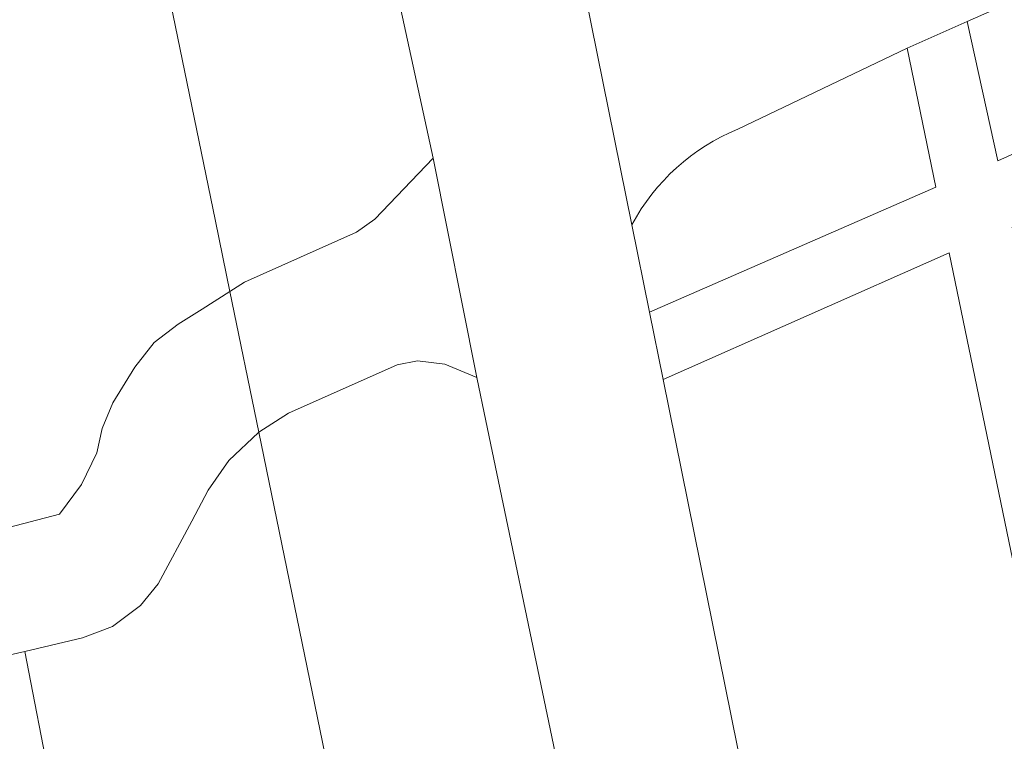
# Model space of a CAD drawing. Header units: metres. Extents: x 248690 to 249249, y 479346 to 480351.
# Tile 13 of 30: x 248928 to 248954, y 479942 to 479961. Entities that reach past the tile are written whole.
import ezdxf

# ---------------------------------------------------------------- set-up
doc = ezdxf.new("R2010")
doc.units = ezdxf.units.M
for name, color, linetype, lineweight in [('B-XX-GR-GROENVOORZIENING-GV', 80, 'Continuous', 18), ('B-XX-VH-VERHARDING_GESLOTEN-GV', 252, 'Continuous', 18), ('B-XX-VH-VERHARDING_GRASBETONSTEEN-GV', 70, 'Continuous', 18), ('B-XX-VH-VERHARDING_OPEN-GV', 252, 'Continuous', 18), ('B-XX-VH-VERHARDING_TEGEL-GV', 252, 'Continuous', 18)]:
    doc.layers.add(name, color=color, linetype=linetype, lineweight=lineweight)

msp = doc.modelspace()

# ---------------------------------------------------------------- linework, layer by layer
at = {"layer": 'B-XX-GR-GROENVOORZIENING-GV'}
for points in [[(248921.704, 480011.348), (248922.64, 480007.127), (248922.902, 480005.946), (248926.145, 479990.724), (248928.51, 479979.215), (248933.357, 479955.629), (248933.727, 479953.826), (248934.103, 479954.064), (248936.977, 479955.351), (248937.442, 479955.681), (248938.937, 479957.242), (248937.808, 479962.437), (248932.317, 479989.652), (248927.032, 480014.937), (248925.891, 480014.673), (248925.149, 480014.114), (248922.708, 480012.258)], [(248959.398, 479961.557), (248958.487, 479961.126), (248955.636, 479962.085), (248952.628, 479960.747), (248953.415, 479957.177), (248965.461, 479962.587), (248964.872, 479964.015)]]:
    msp.add_lwpolyline(points, close=True, dxfattribs=at)
for points in [[(248924.373, 479962.301), (248924.893, 479960.767), (248925.289, 479959.354), (248925.801, 479957.217), (248926.932, 479952.182), (248927.858, 479947.725), (248929.363, 479948.119), (248929.927, 479948.882), (248930.32, 479949.692), (248930.456, 479950.321), (248930.727, 479950.973), (248931.29, 479951.893), (248931.789, 479952.523), (248932.405, 479952.99), (248933.015, 479953.376), (248933.727, 479953.826), (248933.357, 479955.629), (248928.51, 479979.215)], [(248944.033, 479955.54), (248944.486, 479953.299), (248951.819, 479956.501), (248951.091, 479960.064)], [(248951.091, 479960.064), (248946.745, 479957.991)], [(248952.77, 479923.435), (248958.418, 479924.6), (248952.167, 479954.816), (248944.835, 479951.576), (248950.235, 479924.872)], [(248942.021, 479942.212), (248940.287, 479950.51), (248940.059, 479951.626), (248939.237, 479951.964), (248938.536, 479952.055), (248938.019, 479951.948), (248935.229, 479950.711), (248934.467, 479950.224), (248938.322, 479931.465), (248940.813, 479919.469), (248941.668, 479915.541), (248950.394, 479875.446), (248959.143, 479836.152)], [(248938.322, 479931.465), (248934.467, 479950.224), (248934.459, 479950.219), (248933.702, 479949.497), (248933.17, 479948.736), (248932.752, 479947.942), (248931.887, 479946.338), (248931.434, 479945.782), (248930.716, 479945.247), (248929.954, 479944.949), (248928.472, 479944.604), (248929.143, 479941.12)]]:
    msp.add_lwpolyline(points, dxfattribs=at)
msp.add_lwpolyline([(248946.745, 479957.991, 0.17296), (248944.033, 479955.54)], format="xyb", dxfattribs=at)
at = {"layer": 'B-XX-VH-VERHARDING_GESLOTEN-GV'}
for points in [[(248909.387, 480100.244), (248920.965, 480044.286), (248926.212, 480018.64), (248927.032, 480014.937), (248932.317, 479989.652), (248937.808, 479962.437), (248938.937, 479957.242), (248940.059, 479951.626), (248940.287, 479950.51), (248942.021, 479942.212), (248955.468, 479877.412), (248960.04, 479853.54), (248964.415, 479833.233), (248965.34, 479828.94), (248965.349, 479828.895), (248971.16, 479801.16), (248977.22, 479772.861)], [(248946.745, 479957.991), (248951.091, 479960.064), (248952.628, 479960.747), (248955.636, 479962.085), (248956.662, 479962.541), (248964.101, 479965.849), (248969.281, 479968.147), (248973.16, 479969.868), (248980.704, 479973.216), (248985.894, 479975.518), (248989.396, 479977.072), (248996.779, 479980.323), (249000.82, 479982.102), (249002.841, 479982.992), (249012.17, 479987.099), (249013.103, 479987.51), (249014.701, 479988.214), (249027.183, 479993.897), (249027.719, 479994.175), (249028.281, 479994.397)], [(248950.235, 479924.872), (248944.835, 479951.576), (248944.486, 479953.299), (248944.033, 479955.54), (248941.957, 479965.805), (248941.676, 479967.164), (248941.311, 479968.922), (248938.147, 479984.195)], [(248941.957, 479965.805), (248944.033, 479955.54)]]:
    msp.add_lwpolyline(points, dxfattribs=at)
msp.add_lwpolyline([(248944.033, 479955.54, -0.17296), (248946.745, 479957.991)], format="xyb", dxfattribs=at)
at = {"layer": 'B-XX-VH-VERHARDING_GRASBETONSTEEN-GV'}
msp.add_lwpolyline([(248929.143, 479941.12), (248928.472, 479944.604), (248927.677, 479944.422), (248927.978, 479942.986), (248928.209, 479941.622)], dxfattribs=at)
at = {"layer": 'B-XX-VH-VERHARDING_OPEN-GV'}
msp.add_lwpolyline([(248965.461, 479962.587), (248953.415, 479957.177), (248952.628, 479960.747), (248951.091, 479960.064), (248951.819, 479956.501), (248944.486, 479953.299), (248944.835, 479951.576), (248952.167, 479954.816), (248958.418, 479924.6), (248959.019, 479921.658), (248961.022, 479911.847), (248961.636, 479908.906), (248963.458, 479899.98), (248964.015, 479897.009), (248972.444, 479856.31), (248974.07, 479856.716), (248973.725, 479858.4), (248973.393, 479860.016), (248960.855, 479921.006), (248953.775, 479955.478), (248986.816, 479970.19)], dxfattribs=at)
msp.add_lwpolyline([(248938.937, 479957.242), (248937.442, 479955.681), (248936.977, 479955.351), (248934.103, 479954.064), (248933.727, 479953.826), (248934.467, 479950.224), (248935.229, 479950.711), (248938.019, 479951.948), (248938.536, 479952.055), (248939.237, 479951.964), (248940.059, 479951.626)], close=True, dxfattribs=at)
at = {"layer": 'B-XX-VH-VERHARDING_TEGEL-GV'}
msp.add_lwpolyline([(248927.677, 479944.422), (248928.472, 479944.604), (248929.954, 479944.949), (248930.716, 479945.247), (248931.434, 479945.782), (248931.887, 479946.338), (248932.752, 479947.942), (248933.17, 479948.736), (248933.702, 479949.497), (248934.459, 479950.219), (248934.467, 479950.224), (248933.727, 479953.826), (248933.015, 479953.376), (248932.405, 479952.99), (248931.789, 479952.523), (248931.29, 479951.893), (248930.727, 479950.973), (248930.456, 479950.321), (248930.32, 479949.692), (248929.927, 479948.882), (248929.363, 479948.119), (248927.858, 479947.725), (248927.037, 479947.579), (248927.284, 479946.294)], close=True, dxfattribs=at)

doc.saveas('drawing.dxf')
